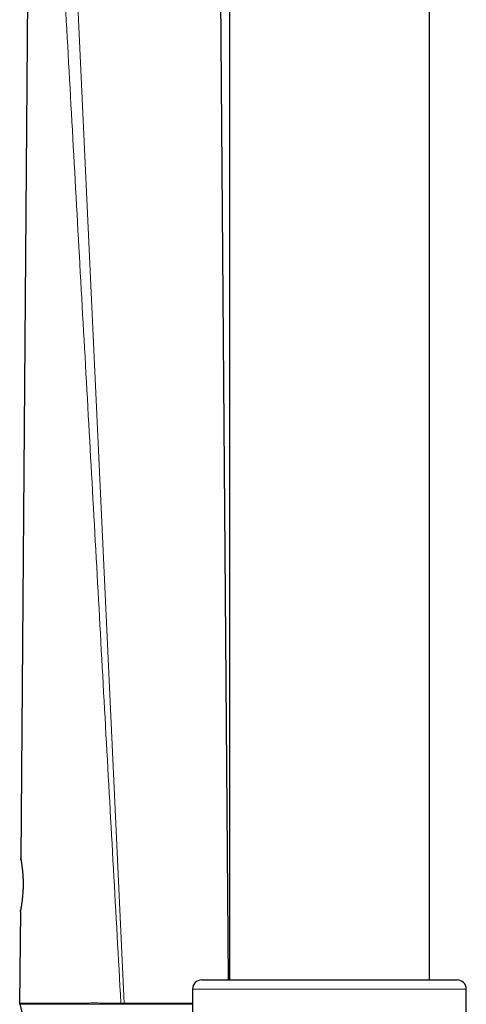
# Model space of a CAD drawing. Header units: millimetres. Extents: x 8 to 2230, y 12 to 2204.
# Tile 26 of 163: x 491 to 540, y 1711 to 1819. Entities that reach past the tile are written whole.
import ezdxf

# ---------------------------------------------------------------- set-up
doc = ezdxf.new("R2010")
doc.units = ezdxf.units.MM

msp = doc.modelspace()

# ---------------------------------------------------------------- linework, layer by layer
at = {"color": 7, "linetype": 'Continuous', "lineweight": 30}
for p, q in [((514.46, 2041.51), (514.46, 1713.84)), ((536.36, 1713.84), (536.36, 2040.42)), ((514.36, 1713.84), (513.24, 1853.26)), ((492.36, 1826.9), (491.58, 1727.15)), ((491.53, 1721.35), (491.45, 1711.31)), ((511.41, 1713.84), (539.41, 1713.84)), ((510.41, 1712.84), (510.41, 1708.31)), ((540.41, 1592.84), (540.41, 1712.84)), ((491.45, 1711.31), (491.47, 1711.19)), ((491.47, 1711.19), (491.86, 1709.63))]:
    msp.add_line(p, q, dxfattribs=at)
at = {"color": 252, "linetype": 'Continuous', "lineweight": 0}
for p, q in [((497.39, 1830.36), (502.9, 1711.3)), ((540.41, 1712.84), (510.41, 1712.84)), ((502.55, 1711.18), (502.55, 1711.3)), ((502.77, 1711.18), (502.9, 1711.18)), ((502.9, 1711.18), (502.9, 1711.3))]:
    msp.add_line(p, q, dxfattribs=at)
at = {"color": 7, "linetype": 'Continuous', "lineweight": 30, "flags": 128}
for points in [[(491.59, 1727.03), (491.59, 1727.06), (491.58, 1727.15)], [(491.53, 1721.35), (491.54, 1721.44), (491.56, 1721.5)]]:
    msp.add_lwpolyline(points, dxfattribs=at)
at = {"color": 7, "linetype": 'Continuous', "lineweight": 30}
for centre, start, end in [((511.41, 1712.84), 90, 180), ((539.41, 1712.84), 0, 90)]:
    msp.add_arc(centre, 1, start, end, dxfattribs=at)
at = {"color": 252, "linetype": 'Continuous', "lineweight": 0}
for points, knots in [([(496, 1829.14), (496.27, 1824.23), (496.82, 1814.41), (497.64, 1799.68), (498.46, 1784.95), (499.28, 1770.22), (500.1, 1755.5), (500.91, 1740.77), (501.73, 1726.04), (502.28, 1716.22), (502.55, 1711.31)], [0, 0, 0, 0, 0.125, 0.25, 0.375, 0.5, 0.625, 0.75, 0.875, 1, 1, 1, 1]), ([(491.58, 1727.15), (491.58, 1727.15), (491.58, 1727.14), (491.59, 1727.09), (491.6, 1727.03), (491.61, 1726.95), (491.63, 1726.85), (491.65, 1726.73), (491.67, 1726.6), (491.69, 1726.45), (491.71, 1726.28), (491.73, 1726.1), (491.76, 1725.91), (491.78, 1725.7), (491.79, 1725.49), (491.81, 1725.27), (491.82, 1725.04), (491.83, 1724.8), (491.83, 1724.56), (491.84, 1724.32), (491.83, 1724.08), (491.83, 1723.83), (491.82, 1723.59), (491.8, 1723.36), (491.78, 1723.13), (491.76, 1722.9), (491.74, 1722.65), (491.71, 1722.39), (491.67, 1722.15), (491.64, 1721.97), (491.62, 1721.83), (491.6, 1721.7), (491.58, 1721.6), (491.56, 1721.51), (491.55, 1721.44), (491.54, 1721.39), (491.53, 1721.36), (491.53, 1721.35), (491.53, 1721.35), (491.53, 1721.35)], [0, 0, 0, 0, 0.039494, 0.066299, 0.093285, 0.120844, 0.148601, 0.175152, 0.201881, 0.229175, 0.256668, 0.282662, 0.308831, 0.335278, 0.362108, 0.387776, 0.413629, 0.439697, 0.466212, 0.492129, 0.518245, 0.544669, 0.571516, 0.597854, 0.624394, 0.651241, 0.678505, 0.718076, 0.75828, 0.785517, 0.81188, 0.838418, 0.865226, 0.892402, 0.918845, 0.945464, 0.972634, 0.999994, 1, 1, 1, 1]), ([(502.55, 1711.31), (502.42, 1711.31), (502.16, 1711.3), (501.76, 1711.29), (501.37, 1711.29), (500.94, 1711.3), (500.45, 1711.31), (499.92, 1711.32), (499.37, 1711.32), (498.83, 1711.31), (498.32, 1711.3), (497.85, 1711.3), (497.41, 1711.3), (496.99, 1711.3), (496.58, 1711.3), (496.19, 1711.3), (495.8, 1711.3), (495.43, 1711.31), (495.07, 1711.31), (494.72, 1711.31), (494.36, 1711.31), (494.01, 1711.31), (493.68, 1711.31), (493.37, 1711.31), (493.1, 1711.31), (492.85, 1711.31), (492.62, 1711.31), (492.41, 1711.31), (492.22, 1711.31), (492.05, 1711.31), (491.91, 1711.31), (491.76, 1711.31), (491.63, 1711.31), (491.53, 1711.31), (491.47, 1711.31), (491.45, 1711.31), (491.45, 1711.31), (491.45, 1711.31)], [0, 0, 0, 0, 0.020478, 0.04096, 0.061533, 0.082105, 0.109003, 0.138845, 0.168687, 0.198926, 0.229165, 0.256877, 0.282954, 0.309208, 0.335462, 0.362074, 0.388687, 0.415654, 0.442621, 0.469753, 0.500934, 0.532116, 0.563458, 0.594801, 0.624109, 0.653567, 0.683025, 0.712788, 0.742551, 0.772617, 0.802683, 0.832893, 0.874533, 0.916174, 0.958085, 0.999997, 1, 1, 1, 1]), ([(491.47, 1711.19), (491.47, 1711.19), (491.48, 1711.18), (491.54, 1711.18), (491.65, 1711.18), (491.77, 1711.18), (491.92, 1711.18), (492.06, 1711.18), (492.23, 1711.19), (492.41, 1711.19), (492.62, 1711.19), (492.85, 1711.19), (493.11, 1711.19), (493.38, 1711.19), (493.69, 1711.19), (494.02, 1711.19), (494.37, 1711.19), (494.72, 1711.19), (495.07, 1711.19), (495.42, 1711.19), (495.78, 1711.18), (496.16, 1711.18), (496.56, 1711.18), (496.97, 1711.18), (497.4, 1711.18), (497.82, 1711.19), (498.21, 1711.19), (498.58, 1711.19), (498.96, 1711.19), (499.35, 1711.2), (499.75, 1711.2), (500.15, 1711.2), (500.56, 1711.19), (500.97, 1711.18), (501.37, 1711.17), (501.76, 1711.17), (502.16, 1711.18), (502.42, 1711.18), (502.55, 1711.19)], [0, 0, 0, 0, 0.041521, 0.083256, 0.125098, 0.16716, 0.196477, 0.225834, 0.255312, 0.284831, 0.31483, 0.344876, 0.375066, 0.405307, 0.436415, 0.467646, 0.49894, 0.530365, 0.55646, 0.582598, 0.608869, 0.635186, 0.662057, 0.688983, 0.716082, 0.743242, 0.764684, 0.786159, 0.807902, 0.829644, 0.851537, 0.87343, 0.895621, 0.917857, 0.938296, 0.958812, 0.979368, 1, 1, 1, 1]), ([(502.77, 1711.29), (502.73, 1711.3), (502.66, 1711.3), (502.58, 1711.3), (502.55, 1711.3), (502.55, 1711.3)], [0, 0, 0, 0, 0.596544, 0.999725, 1, 1, 1, 1]), ([(502.55, 1711.18), (502.58, 1711.18), (502.65, 1711.18), (502.73, 1711.17), (502.77, 1711.17)], [0, 0, 0, 0, 0.388865, 1, 1, 1, 1]), ([(502.9, 1711.3), (502.9, 1711.3), (502.86, 1711.3), (502.81, 1711.3), (502.77, 1711.29)], [0, 0, 0, 0, 0.000408, 1, 1, 1, 1]), ([(510.41, 1711.31), (510.38, 1711.31), (510.22, 1711.31), (509.94, 1711.31), (509.57, 1711.31), (509.19, 1711.31), (508.79, 1711.31), (508.39, 1711.31), (507.96, 1711.31), (507.52, 1711.31), (507.07, 1711.31), (506.62, 1711.31), (506.18, 1711.31), (505.73, 1711.31), (505.28, 1711.31), (504.82, 1711.3), (504.35, 1711.3), (503.87, 1711.3), (503.38, 1711.3), (503.06, 1711.3), (502.9, 1711.3)], [0, 0, 0, 0, 0.01702, 0.079629, 0.137118, 0.194606, 0.252493, 0.31038, 0.369598, 0.428814, 0.488528, 0.548241, 0.603525, 0.658808, 0.714543, 0.770277, 0.827447, 0.88462, 0.942312, 1, 1, 1, 1]), ([(502.9, 1711.18), (503.06, 1711.18), (503.38, 1711.18), (503.87, 1711.18), (504.38, 1711.18), (504.9, 1711.19), (505.46, 1711.2), (506.03, 1711.19), (506.62, 1711.19), (507.2, 1711.19), (507.78, 1711.19), (508.34, 1711.19), (508.89, 1711.19), (509.42, 1711.19), (509.89, 1711.19), (510.22, 1711.19), (510.37, 1711.19), (510.41, 1711.19)], [0, 0, 0, 0, 0.056222, 0.114946, 0.173808, 0.239433, 0.305253, 0.377895, 0.450789, 0.527869, 0.605229, 0.682806, 0.760648, 0.83961, 0.918828, 0.980913, 1, 1, 1, 1])]:
    msp.add_open_spline(points, degree=3, knots=knots, dxfattribs=at)
at = {"color": 7, "linetype": 'Continuous', "lineweight": 30}
for points, knots in [([(491.58, 1727.15), (491.58, 1727.15), (491.58, 1727.13), (491.58, 1727.12), (491.58, 1727.09), (491.58, 1727.08), (491.58, 1727.08), (491.58, 1727.07), (491.59, 1727.07), (491.59, 1727.06), (491.59, 1727.05), (491.59, 1727.03), (491.6, 1727), (491.6, 1726.95), (491.61, 1726.9), (491.63, 1726.83), (491.64, 1726.75), (491.65, 1726.66), (491.67, 1726.56), (491.68, 1726.44), (491.7, 1726.32), (491.71, 1726.19), (491.73, 1726.05), (491.75, 1725.91), (491.76, 1725.75), (491.78, 1725.59), (491.79, 1725.43), (491.8, 1725.26), (491.81, 1725.08), (491.82, 1724.91), (491.82, 1724.72), (491.83, 1724.54), (491.83, 1724.36), (491.83, 1724.18), (491.82, 1724), (491.82, 1723.82), (491.81, 1723.64), (491.8, 1723.47), (491.79, 1723.29), (491.77, 1723.12), (491.76, 1722.95), (491.74, 1722.79), (491.72, 1722.63), (491.71, 1722.48), (491.69, 1722.33), (491.67, 1722.2), (491.65, 1722.08), (491.64, 1721.97), (491.62, 1721.87), (491.6, 1721.78), (491.59, 1721.7), (491.58, 1721.62), (491.57, 1721.57), (491.56, 1721.52), (491.55, 1721.48), (491.55, 1721.47), (491.55, 1721.46), (491.55, 1721.46), (491.55, 1721.46)], [0, 0, 0, 0, 0.000804, 0.004318, 0.006594, 0.008146, 0.009302, 0.010841, 0.013738, 0.018791, 0.029295, 0.051669, 0.074194, 0.096918, 0.118841, 0.140592, 0.162276, 0.1839, 0.205445, 0.226867, 0.24846, 0.270014, 0.291595, 0.313136, 0.334588, 0.355905, 0.377022, 0.397899, 0.418755, 0.439707, 0.460685, 0.4816, 0.502385, 0.522954, 0.543083, 0.563274, 0.583792, 0.604617, 0.625718, 0.647054, 0.668569, 0.690204, 0.711893, 0.733553, 0.755112, 0.776515, 0.79771, 0.818657, 0.839468, 0.860995, 0.882131, 0.903409, 0.924788, 0.946186, 0.967417, 0.985018, 0.997691, 1, 1, 1, 1]), ([(502.77, 1711.29), (502.77, 1711.29), (502.77, 1711.25), (502.77, 1711.21), (502.77, 1711.18)], [0, 0, 0, 0, 0.1034376, 1, 1, 1, 1])]:
    msp.add_open_spline(points, degree=3, knots=knots, dxfattribs=at)

doc.saveas('drawing.dxf')
